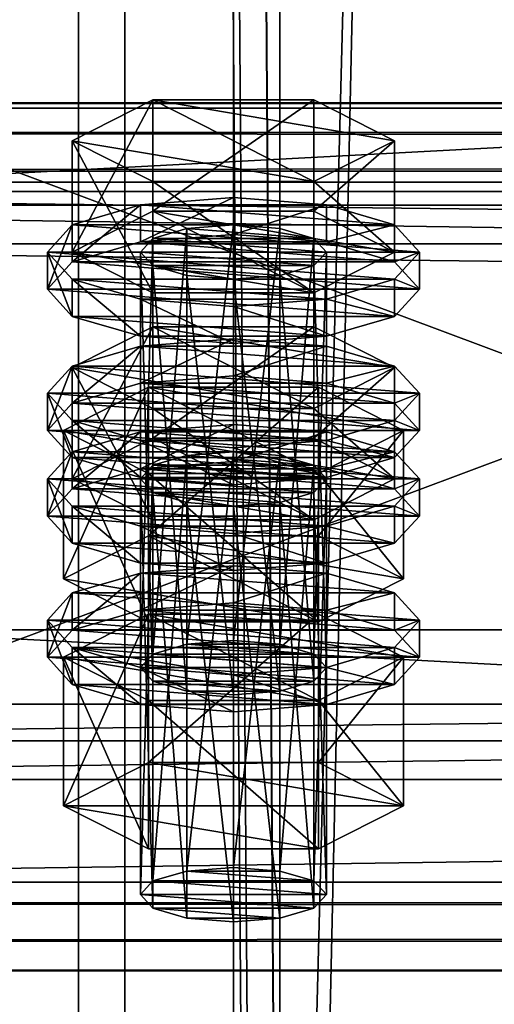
# Model space of a CAD drawing. Header units: millimetres. Extents: x 60485 to 71303, y 100 to 16900.
# Tile 191 of 256: x 60566 to 60597, y 7031 to 7094. Entities that reach past the tile are written whole.
import ezdxf

# ---------------------------------------------------------------- set-up
doc = ezdxf.new("R2010")
doc.units = ezdxf.units.MM
for name, color, linetype in [('13', 7, 'Continuous'), ('3', 7, 'Continuous'), ('4', 7, 'Continuous'), ('6', 7, 'Continuous'), ('9', 7, 'Continuous')]:
    doc.layers.add(name, color=color, linetype=linetype)

msp = doc.modelspace()

# ---------------------------------------------------------------- meshes
at = {"layer": '13', "color": 20}
mesh = msp.add_polyface(dxfattribs=at)
corners = [(60574.804, 7067.506, 5216.005), (60585.196, 7074.678, 5218.198), (60574.804, 7074.678, 5218.198), (60585.196, 7069.416, 5235.411), (60569.608, 7072.047, 5226.804), (60574, 7052.717, 5168.61), (60574.804, 7080.37, 5173.927), (60574, 7079.493, 5176.796), (60574.804, 7053.594, 5165.741), (60577, 7081.013, 5171.827), (60577, 7054.236, 5163.641), (60580, 7081.248, 5171.058), (60574.804, 7078.616, 5179.665), (60580, 7077.739, 5182.534), (60577, 7077.974, 5181.765), (60585.196, 7078.616, 5179.665), (60586, 7079.493, 5176.796), (60585.196, 7080.37, 5173.927), (60569.608, 7079.493, 5176.796), (60574.804, 7082.125, 5168.19), (60574.804, 7089.297, 5170.382), (60569.608, 7086.666, 5178.989), (60585.196, 7089.297, 5170.382), (60585.196, 7076.862, 5185.403), (60574.804, 7076.862, 5185.403), (60574.804, 7084.034, 5187.596), (60585.196, 7084.034, 5187.596), (60568, 7077.103, 5176.065), (60569.608, 7078.857, 5170.328), (60569.608, 7081.248, 5171.058), (60568, 7079.493, 5176.796), (60574, 7080.141, 5166.127), (60574, 7082.532, 5166.858), (60580, 7080.611, 5164.59), (60580, 7083.002, 5165.321), (60580, 7073.594, 5187.541), (60574, 7074.064, 5186.004), (60574, 7076.455, 5186.734), (60580, 7075.985, 5188.272), (60569.608, 7075.348, 5181.803), (60569.608, 7077.739, 5182.534), (60590.392, 7078.857, 5170.328), (60592, 7077.103, 5176.065), (60590.392, 7075.348, 5181.803), (60586, 7074.064, 5186.004), (60586, 7076.455, 5186.734), (60590.392, 7077.739, 5182.534), (60592, 7079.493, 5176.796), (60590.392, 7081.248, 5171.058), (60574, 7071.04, 5163.345), (60580, 7073.901, 5162.538), (60574, 7073.431, 5164.076), (60590.392, 7072.147, 5168.276), (60569.608, 7072.147, 5168.276), (60586, 7073.431, 5164.076)]
mesh.append_faces([[corners[k] for k in face] for face in [(0, 1, 2, 2), (5, 6, 7, 7), (8, 9, 6, 6), (10, 11, 9, 9), (12, 13, 14, 14), (18, 20, 21, 21), (19, 22, 20, 20), (24, 21, 25, 25), (23, 18, 24, 24), (21, 26, 25, 25), (27, 29, 30, 30), (28, 32, 29, 29), (31, 34, 32, 32), (35, 37, 38, 38), (36, 40, 37, 37), (39, 30, 40, 40), (44, 36, 35, 35), (49, 50, 51, 51), (54, 51, 50, 50)]], dxfattribs={"vtx0": -1, "color": 20})
mesh.append_faces([[corners[k] for k in face] for face in [(3, 4, 2, 2), (15, 12, 7, 7), (16, 7, 6, 6), (17, 6, 9, 9), (23, 19, 18, 18), (26, 21, 20, 20), (41, 31, 28, 28), (42, 28, 27, 27), (43, 27, 39, 39), (44, 39, 36, 36), (45, 37, 40, 40), (46, 40, 30, 30), (47, 30, 29, 29), (48, 29, 32, 32), (52, 53, 51, 51)]], dxfattribs={"vtx0": -1, "vtx2": -1, "vtx3": -1, "color": 20})
mesh.append_faces([[corners[k] for k in face] for face in [(18, 19, 20, 20), (23, 24, 25, 25), (24, 18, 21, 21), (27, 28, 29, 29), (28, 31, 32, 32), (31, 33, 34, 34), (35, 36, 37, 37), (36, 39, 40, 40), (39, 27, 30, 30)]], dxfattribs={"vtx2": -1, "vtx3": -1, "color": 20})
mesh = msp.add_polyface(dxfattribs=at)
corners = [(60590.392, 7072.047, 5226.804), (60574.804, 7074.678, 5218.198), (60585.196, 7074.678, 5218.198), (60580, 7054.471, 5162.872), (60583, 7081.013, 5171.827), (60580, 7081.248, 5171.058), (60583, 7054.236, 5163.641), (60585.196, 7080.37, 5173.927), (60585.196, 7053.594, 5165.741), (60586, 7079.493, 5176.796), (60580, 7077.739, 5182.534), (60574.804, 7078.616, 5179.665), (60583, 7077.974, 5181.765), (60585.196, 7078.616, 5179.665), (60574, 7079.493, 5176.796), (60574.804, 7080.37, 5173.927), (60577, 7081.013, 5171.827), (60574.804, 7082.125, 5168.19), (60585.196, 7082.125, 5168.19), (60585.196, 7089.297, 5170.382), (60590.392, 7079.493, 5176.796), (60590.392, 7086.666, 5178.989), (60585.196, 7076.862, 5185.403), (60585.196, 7084.034, 5187.596), (60574.804, 7084.034, 5187.596), (60574.804, 7089.297, 5170.382), (60580, 7080.611, 5164.59), (60586, 7080.141, 5166.127), (60586, 7082.532, 5166.858), (60580, 7083.002, 5165.321), (60590.392, 7078.857, 5170.328), (60590.392, 7081.248, 5171.058), (60592, 7077.103, 5176.065), (60592, 7079.493, 5176.796), (60590.392, 7075.348, 5181.803), (60590.392, 7077.739, 5182.534), (60586, 7074.064, 5186.004), (60586, 7076.455, 5186.734), (60580, 7073.594, 5187.541), (60580, 7075.985, 5188.272), (60574, 7080.141, 5166.127), (60569.608, 7078.857, 5170.328), (60568, 7077.103, 5176.065), (60569.608, 7075.348, 5181.803), (60574, 7076.455, 5186.734), (60569.608, 7077.739, 5182.534), (60568, 7079.493, 5176.796), (60569.608, 7081.248, 5171.058), (60574, 7082.532, 5166.858)]
mesh.append_faces([[corners[k] for k in face] for face in [(0, 1, 2, 2), (3, 4, 5, 5), (6, 7, 4, 4), (8, 9, 7, 7), (7, 5, 4, 4), (18, 21, 19, 19), (20, 23, 21, 21), (22, 24, 23, 23), (17, 20, 18, 18), (21, 25, 19, 19), (26, 28, 29, 29), (27, 31, 28, 28), (30, 33, 31, 31), (32, 35, 33, 33), (34, 37, 35, 35), (36, 39, 37, 37), (40, 27, 26, 26), (44, 37, 39, 39), (28, 48, 29, 29)]], dxfattribs={"vtx0": -1, "color": 20})
mesh.append_faces([[corners[k] for k in face] for face in [(10, 11, 12, 12), (12, 11, 13, 13), (13, 14, 9, 9), (9, 15, 7, 7), (20, 17, 22, 22), (23, 25, 21, 21), (27, 40, 30, 30), (30, 41, 32, 32), (32, 42, 34, 34), (34, 43, 36, 36), (37, 45, 35, 35), (35, 46, 33, 33), (33, 47, 31, 31), (31, 48, 28, 28)]], dxfattribs={"vtx0": -1, "vtx1": -1, "color": 20})
mesh.append_faces([[corners[k] for k in face] for face in [(7, 16, 5, 5)]], dxfattribs={"vtx0": -1, "vtx2": -1, "vtx3": -1, "color": 20})
mesh.append_faces([[corners[k] for k in face] for face in [(17, 18, 19, 19), (18, 20, 21, 21), (20, 22, 23, 23), (26, 27, 28, 28), (27, 30, 31, 31), (30, 32, 33, 33), (32, 34, 35, 35), (34, 36, 37, 37), (36, 38, 39, 39)]], dxfattribs={"vtx2": -1, "vtx3": -1, "color": 20})
mesh = msp.add_polyface(dxfattribs=at)
corners = [(60585.196, 7065.752, 5221.743), (60574.804, 7065.752, 5221.743), (60577, 7066.394, 5219.642), (60569.608, 7064.875, 5224.612), (60574.804, 7067.506, 5216.005), (60574.804, 7074.678, 5218.198), (60569.608, 7072.047, 5226.804), (60585.196, 7062.243, 5233.218), (60574.804, 7062.243, 5233.218), (60574.804, 7069.416, 5235.411), (60585.196, 7069.416, 5235.411), (60569.608, 7064.238, 5218.143), (60574, 7065.522, 5213.942), (60574, 7067.913, 5214.673), (60569.608, 7066.629, 5218.874), (60580, 7065.992, 5212.405), (60580, 7068.383, 5213.136), (60590.392, 7066.629, 5218.874), (60586, 7067.913, 5214.673), (60574, 7052.717, 5168.61), (60574.804, 7053.594, 5165.741), (60574.804, 7080.37, 5173.927), (60577, 7054.236, 5163.641), (60577, 7081.013, 5171.827), (60580, 7054.471, 5162.872), (60580, 7081.248, 5171.058), (60580, 7050.963, 5174.348), (60577, 7077.974, 5181.765), (60580, 7077.739, 5182.534), (60577, 7051.198, 5173.579), (60574.804, 7078.616, 5179.665), (60574.804, 7051.84, 5171.479), (60574, 7079.493, 5176.796), (60569.03, 7058.439, 5170.359), (60574.515, 7070.779, 5164.198), (60569.03, 7068.002, 5173.283), (60574.515, 7061.216, 5161.274), (60585.485, 7070.779, 5164.198), (60585.485, 7065.224, 5182.368), (60574.515, 7065.224, 5182.368), (60568, 7068.002, 5173.283), (60569.608, 7069.756, 5167.545), (60569.608, 7072.147, 5168.276), (60568, 7070.392, 5174.014), (60574, 7071.04, 5163.345), (60574, 7073.431, 5164.076), (60580, 7071.51, 5161.807), (60580, 7073.901, 5162.538), (60580, 7064.493, 5184.759), (60574, 7064.963, 5183.221), (60574, 7067.354, 5183.952), (60580, 7066.884, 5185.489), (60569.608, 7066.247, 5179.021), (60569.608, 7068.638, 5179.752), (60586, 7071.04, 5163.345), (60590.392, 7069.756, 5167.545), (60592, 7068.002, 5173.283), (60590.392, 7066.247, 5179.021), (60586, 7067.354, 5183.952), (60590.392, 7068.638, 5179.752), (60592, 7070.392, 5174.014)]
mesh.append_faces([[corners[k] for k in face] for face in [(3, 5, 6, 6), (8, 6, 9, 9), (6, 10, 9, 9), (11, 13, 14, 14), (12, 16, 13, 13), (18, 13, 16, 16), (26, 27, 28, 28), (29, 30, 27, 27), (31, 32, 30, 30), (33, 34, 35, 35), (36, 37, 34, 34), (35, 38, 39, 39), (40, 42, 43, 43), (41, 45, 42, 42), (48, 50, 51, 51), (49, 53, 50, 50), (52, 43, 53, 53), (44, 54, 46, 46), (50, 58, 51, 51)]], dxfattribs={"vtx0": -1, "color": 20})
mesh.append_faces([[corners[k] for k in face] for face in [(0, 1, 2, 2), (17, 14, 13, 13), (38, 35, 34, 34), (55, 44, 41, 41), (56, 41, 40, 40), (57, 40, 52, 52), (58, 50, 53, 53), (59, 53, 43, 43), (60, 43, 42, 42)]], dxfattribs={"vtx0": -1, "vtx2": -1, "vtx3": -1, "color": 20})
mesh.append_faces([[corners[k] for k in face] for face in [(3, 4, 5, 5), (7, 8, 9, 9), (8, 3, 6, 6), (11, 12, 13, 13), (12, 15, 16, 16), (19, 20, 21, 21), (20, 22, 23, 23), (22, 24, 25, 25), (31, 19, 32, 32), (40, 41, 42, 42), (41, 44, 45, 45), (44, 46, 47, 47), (48, 49, 50, 50), (49, 52, 53, 53), (52, 40, 43, 43)]], dxfattribs={"vtx2": -1, "vtx3": -1, "color": 20})
mesh = msp.add_polyface(dxfattribs=at)
corners = [(60585.196, 7065.752, 5221.743), (60577, 7066.394, 5219.642), (60580, 7066.629, 5218.874), (60583, 7066.394, 5219.642), (60574.804, 7067.506, 5216.005), (60585.196, 7067.506, 5216.005), (60585.196, 7074.678, 5218.198), (60590.392, 7064.875, 5224.612), (60590.392, 7072.047, 5226.804), (60585.196, 7062.243, 5233.218), (60585.196, 7069.416, 5235.411), (60574.804, 7069.416, 5235.411), (60574.804, 7074.678, 5218.198), (60580, 7065.992, 5212.405), (60586, 7065.522, 5213.942), (60586, 7067.913, 5214.673), (60580, 7068.383, 5213.136), (60590.392, 7066.629, 5218.874), (60592, 7064.875, 5224.612), (60569.608, 7066.629, 5218.874), (60574, 7067.913, 5214.673), (60580, 7054.471, 5162.872), (60583, 7054.236, 5163.641), (60583, 7081.013, 5171.827), (60585.196, 7053.594, 5165.741), (60585.196, 7080.37, 5173.927), (60586, 7052.717, 5168.61), (60586, 7079.493, 5176.796), (60585.196, 7078.616, 5179.665), (60585.196, 7051.84, 5171.479), (60583, 7077.974, 5181.765), (60583, 7051.198, 5173.579), (60580, 7077.739, 5182.534), (60574.515, 7061.216, 5161.274), (60585.485, 7061.216, 5161.274), (60585.485, 7070.779, 5164.198), (60590.97, 7068.002, 5173.283), (60585.485, 7065.224, 5182.368), (60574.515, 7070.779, 5164.198), (60580, 7071.51, 5161.807), (60586, 7071.04, 5163.345), (60586, 7073.431, 5164.076), (60580, 7073.901, 5162.538), (60590.392, 7069.756, 5167.545), (60590.392, 7072.147, 5168.276), (60592, 7068.002, 5173.283), (60592, 7070.392, 5174.014), (60590.392, 7066.247, 5179.021), (60590.392, 7068.638, 5179.752), (60586, 7064.963, 5183.221), (60586, 7067.354, 5183.952), (60580, 7066.884, 5185.489), (60574, 7071.04, 5163.345), (60569.608, 7069.756, 5167.545), (60568, 7068.002, 5173.283), (60569.608, 7068.638, 5179.752), (60568, 7070.392, 5174.014), (60569.608, 7072.147, 5168.276), (60574, 7073.431, 5164.076)]
mesh.append_faces([[corners[k] for k in face] for face in [(0, 2, 3, 3), (5, 8, 6, 6), (7, 10, 8, 8), (9, 11, 10, 10), (4, 7, 5, 5), (13, 15, 16, 16), (14, 17, 15, 15), (26, 28, 27, 27), (29, 30, 28, 28), (31, 32, 30, 30), (34, 36, 35, 35), (36, 38, 35, 35), (39, 41, 42, 42), (40, 44, 41, 41), (43, 46, 44, 44), (45, 48, 46, 46), (47, 50, 48, 48), (49, 51, 50, 50)]], dxfattribs={"vtx0": -1, "color": 20})
mesh.append_faces([[corners[k] for k in face] for face in [(10, 12, 8, 8), (18, 19, 17, 17), (17, 20, 15, 15), (37, 38, 36, 36), (40, 52, 43, 43), (43, 53, 45, 45), (45, 54, 47, 47), (50, 55, 48, 48), (48, 56, 46, 46), (46, 57, 44, 44), (44, 58, 41, 41)]], dxfattribs={"vtx0": -1, "vtx1": -1, "color": 20})
mesh.append_faces([[corners[k] for k in face] for face in [(0, 1, 2, 2)]], dxfattribs={"vtx0": -1, "vtx2": -1, "vtx3": -1, "color": 20})
mesh.append_faces([[corners[k] for k in face] for face in [(4, 5, 6, 6), (5, 7, 8, 8), (7, 9, 10, 10), (13, 14, 15, 15), (21, 22, 23, 23), (22, 24, 25, 25), (24, 26, 27, 27), (33, 34, 35, 35), (39, 40, 41, 41), (40, 43, 44, 44), (43, 45, 46, 46), (45, 47, 48, 48), (47, 49, 50, 50)]], dxfattribs={"vtx2": -1, "vtx3": -1, "color": 20})
mesh = msp.add_polyface(dxfattribs=at)
corners = [(60574, 7038.098, 5216.425), (60574.804, 7065.752, 5221.743), (60574, 7064.875, 5224.612), (60574.804, 7038.975, 5213.556), (60577, 7066.394, 5219.642), (60577, 7039.617, 5211.456), (60580, 7066.629, 5218.874), (60577, 7036.579, 5221.394), (60574.804, 7063.998, 5227.48), (60577, 7063.356, 5229.581), (60574.804, 7037.221, 5219.294), (60580, 7063.121, 5230.349), (60585.196, 7063.998, 5227.48), (60586, 7064.875, 5224.612), (60585.196, 7062.243, 5233.218), (60574.804, 7067.506, 5216.005), (60569.608, 7064.875, 5224.612), (60574.804, 7062.243, 5233.218), (60568, 7062.484, 5223.881), (60569.608, 7064.238, 5218.143), (60569.608, 7066.629, 5218.874), (60568, 7064.875, 5224.612), (60580, 7058.976, 5235.356), (60574, 7059.446, 5233.819), (60574, 7061.836, 5234.55), (60580, 7061.366, 5236.087), (60569.608, 7060.73, 5229.618), (60569.608, 7063.121, 5230.349), (60574, 7065.522, 5213.942), (60586, 7065.522, 5213.942), (60580, 7065.992, 5212.405), (60590.392, 7064.238, 5218.143), (60592, 7062.484, 5223.881), (60590.392, 7060.73, 5229.618), (60586, 7059.446, 5233.819), (60586, 7061.836, 5234.55), (60590.392, 7063.121, 5230.349), (60592, 7064.875, 5224.612), (60569.608, 7055.137, 5215.36), (60574, 7056.421, 5211.16), (60574, 7058.812, 5211.891), (60569.608, 7057.528, 5216.091), (60580, 7056.892, 5209.622), (60580, 7059.282, 5210.353), (60586, 7056.421, 5211.16), (60590.392, 7057.528, 5216.091), (60586, 7058.812, 5211.891), (60580, 7050.963, 5174.348), (60577, 7051.198, 5173.579), (60577, 7077.974, 5181.765), (60574.804, 7051.84, 5171.479), (60574.804, 7078.616, 5179.665), (60569.03, 7058.439, 5170.359), (60574.515, 7061.216, 5161.274), (60574.515, 7070.779, 5164.198), (60585.485, 7055.661, 5179.444), (60574.515, 7055.661, 5179.444), (60574.515, 7065.224, 5182.368), (60569.03, 7068.002, 5173.283), (60586, 7064.963, 5183.221), (60569.608, 7066.247, 5179.021), (60574, 7064.963, 5183.221)]
mesh.append_faces([[corners[k] for k in face] for face in [(0, 1, 2, 2), (3, 4, 1, 1), (5, 6, 4, 4), (7, 8, 9, 9), (10, 2, 8, 8), (8, 11, 9, 9), (14, 16, 17, 17), (18, 20, 21, 21), (22, 24, 25, 25), (23, 27, 24, 24), (26, 21, 27, 27), (28, 29, 30, 30), (34, 23, 22, 22), (24, 35, 25, 25), (38, 40, 41, 41), (39, 43, 40, 40), (39, 44, 42, 42), (46, 40, 43, 43), (56, 58, 57, 57)]], dxfattribs={"vtx0": -1, "color": 20})
mesh.append_faces([[corners[k] for k in face] for face in [(12, 8, 2, 2), (13, 2, 1, 1), (14, 15, 16, 16), (31, 28, 19, 19), (32, 19, 18, 18), (33, 18, 26, 26), (34, 26, 23, 23), (35, 24, 27, 27), (36, 27, 21, 21), (37, 21, 20, 20), (45, 41, 40, 40), (55, 53, 52, 52), (59, 60, 61, 61)]], dxfattribs={"vtx0": -1, "vtx2": -1, "vtx3": -1, "color": 20})
mesh.append_faces([[corners[k] for k in face] for face in [(18, 19, 20, 20), (22, 23, 24, 24), (23, 26, 27, 27), (26, 18, 21, 21), (38, 39, 40, 40), (39, 42, 43, 43), (47, 48, 49, 49), (48, 50, 51, 51), (52, 53, 54, 54), (55, 56, 57, 57), (56, 52, 58, 58)]], dxfattribs={"vtx2": -1, "vtx3": -1, "color": 20})
mesh = msp.add_polyface(dxfattribs=at)
corners = [(60580, 7039.852, 5210.687), (60583, 7066.394, 5219.642), (60580, 7066.629, 5218.874), (60583, 7039.617, 5211.456), (60585.196, 7065.752, 5221.743), (60585.196, 7038.975, 5213.556), (60586, 7064.875, 5224.612), (60586, 7038.098, 5216.425), (60585.196, 7063.998, 5227.48), (60585.196, 7037.221, 5219.294), (60583, 7063.356, 5229.581), (60580, 7063.121, 5230.349), (60574.804, 7063.998, 5227.48), (60574, 7064.875, 5224.612), (60574.804, 7065.752, 5221.743), (60590.392, 7064.875, 5224.612), (60574.804, 7067.506, 5216.005), (60585.196, 7062.243, 5233.218), (60586, 7065.522, 5213.942), (60590.392, 7064.238, 5218.143), (60590.392, 7066.629, 5218.874), (60592, 7062.484, 5223.881), (60592, 7064.875, 5224.612), (60590.392, 7060.73, 5229.618), (60590.392, 7063.121, 5230.349), (60586, 7059.446, 5233.819), (60586, 7061.836, 5234.55), (60580, 7058.976, 5235.356), (60580, 7061.366, 5236.087), (60574, 7065.522, 5213.942), (60569.608, 7064.238, 5218.143), (60568, 7062.484, 5223.881), (60569.608, 7060.73, 5229.618), (60569.608, 7063.121, 5230.349), (60568, 7064.875, 5224.612), (60580, 7056.892, 5209.622), (60586, 7056.421, 5211.16), (60586, 7058.812, 5211.891), (60580, 7059.282, 5210.353), (60590.392, 7055.137, 5215.36), (60590.392, 7057.528, 5216.091), (60592, 7055.774, 5221.829), (60569.608, 7057.528, 5216.091), (60574, 7058.812, 5211.891), (60586, 7052.717, 5168.61), (60585.196, 7051.84, 5171.479), (60585.196, 7078.616, 5179.665), (60583, 7051.198, 5173.579), (60583, 7077.974, 5181.765), (60580, 7050.963, 5174.348), (60580, 7077.739, 5182.534), (60585.485, 7061.216, 5161.274), (60590.97, 7058.439, 5170.359), (60590.97, 7068.002, 5173.283), (60585.485, 7055.661, 5179.444), (60585.485, 7065.224, 5182.368), (60574.515, 7065.224, 5182.368), (60574.515, 7061.216, 5161.274), (60586, 7064.963, 5183.221), (60580, 7064.493, 5184.759), (60580, 7066.884, 5185.489), (60590.392, 7066.247, 5179.021), (60569.608, 7066.247, 5179.021), (60574, 7064.963, 5183.221)]
mesh.append_faces([[corners[k] for k in face] for face in [(0, 1, 2, 2), (3, 4, 1, 1), (5, 6, 4, 4), (7, 8, 6, 6), (9, 10, 8, 8), (19, 22, 20, 20), (21, 24, 22, 22), (23, 26, 24, 24), (25, 28, 26, 26), (35, 37, 38, 38), (36, 40, 37, 37), (52, 55, 53, 53), (54, 56, 55, 55), (57, 52, 51, 51), (58, 63, 59, 59)]], dxfattribs={"vtx0": -1, "color": 20})
mesh.append_faces([[corners[k] for k in face] for face in [(11, 12, 10, 10), (10, 12, 8, 8), (8, 13, 6, 6), (6, 14, 4, 4), (15, 16, 17, 17), (18, 29, 19, 19), (19, 30, 21, 21), (21, 31, 23, 23), (23, 32, 25, 25), (26, 33, 24, 24), (24, 34, 22, 22), (41, 42, 40, 40), (40, 43, 37, 37), (52, 57, 54, 54), (61, 62, 58, 58)]], dxfattribs={"vtx0": -1, "vtx1": -1, "color": 20})
mesh.append_faces([[corners[k] for k in face] for face in [(18, 19, 20, 20), (19, 21, 22, 22), (21, 23, 24, 24), (23, 25, 26, 26), (25, 27, 28, 28), (35, 36, 37, 37), (36, 39, 40, 40), (44, 45, 46, 46), (45, 47, 48, 48), (47, 49, 50, 50), (51, 52, 53, 53), (52, 54, 55, 55), (58, 59, 60, 60)]], dxfattribs={"vtx2": -1, "vtx3": -1, "color": 20})
mesh = msp.add_polyface(dxfattribs=at)
corners = [(60574, 7038.098, 5216.425), (60574.804, 7038.975, 5213.556), (60574.804, 7065.752, 5221.743), (60577, 7039.617, 5211.456), (60577, 7066.394, 5219.642), (60580, 7039.852, 5210.687), (60580, 7066.629, 5218.874), (60580, 7036.344, 5222.163), (60577, 7036.579, 5221.394), (60577, 7063.356, 5229.581), (60580, 7063.121, 5230.349), (60574.804, 7037.221, 5219.294), (60574.804, 7063.998, 5227.48), (60574, 7064.875, 5224.612), (60583, 7039.617, 5211.456), (60585.196, 7038.975, 5213.556), (60586, 7038.098, 5216.425), (60585.196, 7037.221, 5219.294), (60583, 7036.579, 5221.394), (60569.03, 7043.82, 5218.174), (60574.515, 7046.598, 5209.09), (60574.515, 7056.161, 5212.013), (60569.03, 7053.383, 5221.098), (60585.485, 7056.161, 5212.013), (60585.485, 7041.042, 5227.259), (60574.515, 7041.042, 5227.259), (60574.515, 7050.606, 5230.183), (60590.97, 7043.82, 5218.174), (60585.485, 7050.606, 5230.183), (60568, 7053.383, 5221.098), (60569.608, 7055.137, 5215.36), (60569.608, 7057.528, 5216.091), (60568, 7055.774, 5221.829), (60580, 7049.875, 5232.574), (60574, 7050.345, 5231.036), (60574, 7052.735, 5231.767), (60580, 7052.265, 5233.305), (60569.608, 7051.629, 5226.836), (60569.608, 7054.02, 5227.567), (60590.392, 7055.137, 5215.36), (60574, 7056.421, 5211.16), (60592, 7053.383, 5221.098), (60590.392, 7051.629, 5226.836), (60586, 7050.345, 5231.036), (60590.392, 7054.02, 5227.567), (60592, 7055.774, 5221.829), (60585.196, 7053.594, 5165.741), (60577, 7054.236, 5163.641), (60574.804, 7053.594, 5165.741), (60586, 7052.717, 5168.61), (60574, 7052.717, 5168.61), (60585.196, 7051.84, 5171.479), (60574.804, 7051.84, 5171.479), (60583, 7051.198, 5173.579), (60577, 7051.198, 5173.579), (60585.485, 7055.661, 5179.444), (60569.03, 7058.439, 5170.359), (60574.515, 7055.661, 5179.444)]
mesh.append_faces([[corners[k] for k in face] for face in [(7, 9, 10, 10), (3, 14, 5, 5), (18, 8, 7, 7), (19, 21, 22, 22), (20, 23, 21, 21), (25, 22, 26, 26), (24, 19, 25, 25), (22, 28, 26, 26), (29, 31, 32, 32), (33, 35, 36, 36), (34, 38, 35, 35), (37, 32, 38, 38), (38, 36, 35, 35), (55, 56, 57, 57)]], dxfattribs={"vtx0": -1, "color": 20})
mesh.append_faces([[corners[k] for k in face] for face in [(15, 3, 1, 1), (16, 1, 0, 0), (17, 0, 11, 11), (18, 11, 8, 8), (27, 20, 19, 19), (28, 22, 21, 21), (39, 40, 30, 30), (41, 30, 29, 29), (42, 29, 37, 37), (43, 37, 34, 34), (44, 38, 32, 32), (45, 32, 31, 31), (46, 47, 48, 48), (49, 48, 50, 50), (51, 50, 52, 52), (53, 52, 54, 54)]], dxfattribs={"vtx0": -1, "vtx2": -1, "vtx3": -1, "color": 20})
mesh.append_faces([[corners[k] for k in face] for face in [(0, 1, 2, 2), (1, 3, 4, 4), (3, 5, 6, 6), (7, 8, 9, 9), (8, 11, 12, 12), (11, 0, 13, 13), (19, 20, 21, 21), (24, 25, 26, 26), (25, 19, 22, 22), (29, 30, 31, 31), (33, 34, 35, 35), (34, 37, 38, 38), (37, 29, 32, 32)]], dxfattribs={"vtx2": -1, "vtx3": -1, "color": 20})
mesh = msp.add_polyface(dxfattribs=at)
corners = [(60580, 7039.852, 5210.687), (60583, 7039.617, 5211.456), (60583, 7066.394, 5219.642), (60585.196, 7038.975, 5213.556), (60585.196, 7065.752, 5221.743), (60586, 7038.098, 5216.425), (60586, 7064.875, 5224.612), (60585.196, 7037.221, 5219.294), (60585.196, 7063.998, 5227.48), (60583, 7036.579, 5221.394), (60583, 7063.356, 5229.581), (60580, 7036.344, 5222.163), (60580, 7063.121, 5230.349), (60577, 7039.617, 5211.456), (60574.804, 7038.975, 5213.556), (60574, 7038.098, 5216.425), (60574.804, 7037.221, 5219.294), (60574.515, 7046.598, 5209.09), (60585.485, 7046.598, 5209.09), (60585.485, 7056.161, 5212.013), (60590.97, 7043.82, 5218.174), (60590.97, 7053.383, 5221.098), (60585.485, 7041.042, 5227.259), (60585.485, 7050.606, 5230.183), (60574.515, 7050.606, 5230.183), (60569.03, 7043.82, 5218.174), (60574.515, 7056.161, 5212.013), (60590.392, 7055.137, 5215.36), (60592, 7053.383, 5221.098), (60592, 7055.774, 5221.829), (60590.392, 7057.528, 5216.091), (60590.392, 7051.629, 5226.836), (60590.392, 7054.02, 5227.567), (60586, 7050.345, 5231.036), (60586, 7052.735, 5231.767), (60580, 7049.875, 5232.574), (60580, 7052.265, 5233.305), (60586, 7056.421, 5211.16), (60574, 7056.421, 5211.16), (60569.608, 7055.137, 5215.36), (60568, 7053.383, 5221.098), (60569.608, 7051.629, 5226.836), (60574, 7050.345, 5231.036), (60569.608, 7054.02, 5227.567), (60568, 7055.774, 5221.829), (60577, 7054.236, 5163.641), (60583, 7054.236, 5163.641), (60580, 7054.471, 5162.872), (60585.196, 7053.594, 5165.741), (60574.804, 7053.594, 5165.741), (60586, 7052.717, 5168.61), (60574, 7052.717, 5168.61), (60585.196, 7051.84, 5171.479), (60574.804, 7051.84, 5171.479), (60583, 7051.198, 5173.579), (60577, 7051.198, 5173.579), (60580, 7050.963, 5174.348)]
mesh.append_faces([[corners[k] for k in face] for face in [(9, 12, 10, 10), (18, 21, 19, 19), (20, 23, 21, 21), (22, 24, 23, 23), (17, 20, 18, 18), (21, 26, 19, 19), (27, 29, 30, 30), (28, 32, 29, 29), (31, 34, 32, 32), (33, 36, 34, 34), (33, 42, 35, 35), (45, 46, 47, 47), (54, 55, 56, 56)]], dxfattribs={"vtx0": -1, "color": 20})
mesh.append_faces([[corners[k] for k in face] for face in [(1, 13, 3, 3), (3, 14, 5, 5), (5, 15, 7, 7), (7, 16, 9, 9), (20, 25, 22, 22), (23, 26, 21, 21), (37, 38, 27, 27), (27, 39, 28, 28), (28, 40, 31, 31), (31, 41, 33, 33), (36, 43, 34, 34), (34, 43, 32, 32), (32, 44, 29, 29), (46, 45, 48, 48), (48, 49, 50, 50), (50, 51, 52, 52), (52, 53, 54, 54)]], dxfattribs={"vtx0": -1, "vtx1": -1, "color": 20})
mesh.append_faces([[corners[k] for k in face] for face in [(0, 1, 2, 2), (1, 3, 4, 4), (3, 5, 6, 6), (5, 7, 8, 8), (7, 9, 10, 10), (9, 11, 12, 12), (17, 18, 19, 19), (18, 20, 21, 21), (20, 22, 23, 23), (27, 28, 29, 29), (28, 31, 32, 32), (31, 33, 34, 34), (33, 35, 36, 36)]], dxfattribs={"vtx2": -1, "vtx3": -1, "color": 20})
at = {"layer": '3', "color": 91}
mesh = msp.add_polyface(dxfattribs=at)
corners = [(60570, 8485, 5564.7), (60630, 8485, 5564.7), (60630, 145.041, 3014.919), (60570, 145.041, 3014.919), (60570, 271.84, 2970.03), (60630, 271.84, 2970.03), (60630, 8485, 5481.045), (60570, 8485, 5481.045), (60570, 145.041, 2970.03), (60627, 8485, 5484.182), (60573, 8485, 5484.182), (60573, 8485, 5561.563), (60627, 8485, 5561.563), (60573, 145.041, 3011.782), (60627, 145.041, 3011.782), (60573, 261.579, 2970.03), (60573, 145.041, 2970.03), (60627, 261.579, 2970.03), (60627, 145.041, 2970.03), (60630, 145.041, 2970.03)]
mesh.append_faces([[corners[k] for k in face] for face in [(0, 2, 3, 3), (4, 6, 7, 7), (4, 3, 8, 8), (0, 4, 7, 7), (12, 13, 14, 14), (15, 11, 10, 10), (13, 15, 16, 16), (17, 10, 9, 9), (17, 14, 18, 18), (12, 17, 9, 9), (8, 13, 16, 16), (18, 2, 19, 19), (5, 1, 6, 6), (2, 5, 19, 19), (5, 18, 19, 19), (15, 8, 16, 16)]], dxfattribs={"vtx0": -1, "color": 91})
mesh.append_faces([[corners[k] for k in face] for face in [(3, 4, 0, 0), (0, 11, 1, 1), (11, 7, 10, 10), (10, 7, 9, 9), (1, 12, 6, 6), (12, 1, 11, 11), (6, 9, 7, 7), (11, 15, 13, 13), (14, 17, 12, 12), (2, 14, 3, 3), (3, 13, 8, 8), (1, 5, 2, 2), (18, 5, 17, 17), (17, 5, 15, 15), (8, 15, 4, 4), (4, 15, 5, 5)]], dxfattribs={"vtx0": -1, "vtx1": -1, "color": 91})
mesh.append_faces([[corners[k] for k in face] for face in [(11, 0, 7, 7), (6, 12, 9, 9), (2, 18, 14, 14), (3, 14, 13, 13)]], dxfattribs={"vtx0": -1, "vtx2": -1, "vtx3": -1, "color": 91})
mesh.append_faces([[corners[k] for k in face] for face in [(0, 1, 2, 2), (4, 5, 6, 6), (12, 11, 13, 13), (17, 15, 10, 10)]], dxfattribs={"vtx2": -1, "vtx3": -1, "color": 91})
mesh = msp.add_polyface(dxfattribs=at)
corners = [(60645, 7083.985, 5136.451), (60555, 7083.985, 5136.451), (60555, 7050.363, 5246.427), (60645, 7050.363, 5246.427), (60555, 7088.767, 5137.913), (60555, 7055.144, 5247.888), (60645, 7088.767, 5137.913), (60645, 7055.144, 5247.888)]
mesh.append_faces([[corners[k] for k in face] for face in [(0, 2, 3, 3), (1, 5, 2, 2), (4, 7, 5, 5), (6, 3, 7, 7), (1, 6, 4, 4), (3, 5, 7, 7)]], dxfattribs={"vtx0": -1, "color": 91})
mesh.append_faces([[corners[k] for k in face] for face in [(0, 1, 2, 2), (1, 4, 5, 5), (4, 6, 7, 7), (6, 0, 3, 3), (1, 0, 6, 6), (3, 2, 5, 5)]], dxfattribs={"vtx2": -1, "vtx3": -1, "color": 91})
at = {"layer": '4', "color": 171}
mesh = msp.add_polyface(dxfattribs=at)
corners = [(60617, 6827.558, 4974.314), (60583, 6827.558, 4974.314), (60583, 8361.93, 3030.03), (60617, 8361.93, 3030.03), (60583, 6882.977, 4991.257), (60583, 8430.72, 3030.03), (60617, 6882.977, 4991.257), (60617, 8430.72, 3030.03), (60620, 6824.479, 4973.373), (60620, 6886.056, 4992.198), (60620, 8434.542, 3030.03), (60620, 8358.108, 3030.03), (60580, 6886.056, 4992.198), (60580, 8434.542, 3030.03), (60580, 6824.479, 4973.373), (60580, 8358.108, 3030.03)]
mesh.append_faces([[corners[k] for k in face] for face in [(0, 2, 3, 3), (1, 5, 2, 2), (4, 7, 5, 5), (6, 3, 7, 7), (8, 10, 11, 11), (9, 13, 10, 10), (12, 15, 13, 13), (14, 11, 15, 15)]], dxfattribs={"vtx0": -1, "color": 171})
mesh.append_faces([[corners[k] for k in face] for face in [(9, 6, 12, 12), (6, 8, 0, 0), (0, 8, 1, 1), (12, 4, 14, 14), (4, 12, 6, 6), (14, 1, 8, 8), (11, 3, 15, 15), (3, 10, 7, 7), (7, 10, 5, 5), (15, 2, 13, 13), (2, 15, 3, 3), (13, 5, 10, 10)]], dxfattribs={"vtx0": -1, "vtx1": -1, "color": 171})
mesh.append_faces([[corners[k] for k in face] for face in [(6, 9, 8, 8), (14, 4, 1, 1), (3, 11, 10, 10), (13, 2, 5, 5)]], dxfattribs={"vtx0": -1, "vtx2": -1, "vtx3": -1, "color": 171})
mesh.append_faces([[corners[k] for k in face] for face in [(0, 1, 2, 2), (1, 4, 5, 5), (4, 6, 7, 7), (6, 0, 3, 3), (8, 9, 10, 10), (9, 12, 13, 13), (12, 14, 15, 15), (14, 8, 11, 11)]], dxfattribs={"vtx2": -1, "vtx3": -1, "color": 171})
at = {"layer": '6', "color": 2}
mesh = msp.add_polyface(dxfattribs=at)
corners = [(60573, 8485, 2973.03), (60627, 8485, 2973.03), (60627, 281.652, 2973.03), (60573, 281.652, 2973.03), (60627, 8485, 3027.03), (60627, 458.279, 3027.03), (60573, 8485, 3027.03), (60573, 458.279, 3027.03), (60570, 8485, 2970.03), (60570, 8485, 3030.03), (60570, 468.091, 3030.03), (60570, 271.84, 2970.03), (60630, 8485, 3030.03), (60630, 468.091, 3030.03), (60630, 8485, 2970.03), (60630, 271.84, 2970.03)]
mesh.append_faces([[corners[k] for k in face] for face in [(0, 2, 3, 3), (1, 5, 2, 2), (4, 7, 5, 5), (6, 3, 7, 7), (8, 10, 11, 11), (9, 13, 10, 10), (12, 15, 13, 13), (14, 11, 15, 15)]], dxfattribs={"vtx0": -1, "color": 2})
mesh.append_faces([[corners[k] for k in face] for face in [(9, 6, 12, 12), (6, 8, 0, 0), (0, 8, 1, 1), (12, 4, 14, 14), (4, 12, 6, 6), (14, 1, 8, 8), (11, 3, 15, 15), (3, 10, 7, 7), (7, 10, 5, 5), (15, 2, 13, 13), (2, 15, 3, 3), (13, 5, 10, 10)]], dxfattribs={"vtx0": -1, "vtx1": -1, "color": 2})
mesh.append_faces([[corners[k] for k in face] for face in [(6, 9, 8, 8), (14, 4, 1, 1), (3, 11, 10, 10), (13, 2, 5, 5)]], dxfattribs={"vtx0": -1, "vtx2": -1, "vtx3": -1, "color": 2})
mesh.append_faces([[corners[k] for k in face] for face in [(0, 1, 2, 2), (1, 4, 5, 5), (4, 6, 7, 7), (6, 0, 3, 3), (8, 9, 10, 10), (9, 12, 13, 13), (12, 14, 15, 15), (14, 8, 11, 11)]], dxfattribs={"vtx2": -1, "vtx3": -1, "color": 2})
at = {"layer": '9', "color": 243}
mesh = msp.add_polyface(dxfattribs=at)
corners = [(63500, 7037.573, 5127.488), (63500, 7082.517, 5141.236), (60500, 7082.517, 5141.236), (60500, 7037.573, 5127.488), (63500, 7048.002, 5254.075), (60500, 7048.002, 5254.075), (63500, 7083.384, 5264.898), (60500, 7083.384, 5264.898), (63500, 7087.186, 5252.466), (60500, 7087.186, 5252.466), (63500, 7089.099, 5253.051), (60500, 7089.099, 5253.051), (63500, 7084.711, 5267.395), (60500, 7084.711, 5267.395), (63500, 7045.504, 5255.403), (60500, 7045.504, 5255.403), (63500, 7080.02, 5142.564), (60500, 7080.02, 5142.564), (63500, 7038.9, 5129.986), (60500, 7038.9, 5129.986), (63500, 7035.098, 5142.417), (60500, 7035.098, 5142.417), (63500, 7033.185, 5141.832), (60500, 7033.185, 5141.832)]
mesh.append_faces([[corners[k] for k in face] for face in [(0, 2, 3, 3), (1, 5, 2, 2), (4, 7, 5, 5), (6, 9, 7, 7), (8, 11, 9, 9), (10, 13, 11, 11), (12, 15, 13, 13), (14, 17, 15, 15), (16, 19, 17, 17), (18, 21, 19, 19), (20, 23, 21, 21), (22, 3, 23, 23), (20, 0, 22, 22), (8, 12, 10, 10), (11, 7, 9, 9)]], dxfattribs={"vtx0": -1, "color": 243})
mesh.append_faces([[corners[k] for k in face] for face in [(1, 16, 4, 4), (16, 0, 18, 18), (18, 0, 20, 20), (12, 6, 14, 14), (3, 19, 23, 23), (19, 2, 17, 17), (17, 2, 15, 15), (15, 5, 13, 13), (13, 7, 11, 11)]], dxfattribs={"vtx0": -1, "vtx1": -1, "color": 243})
mesh.append_faces([[corners[k] for k in face] for face in [(16, 1, 0, 0), (4, 16, 14, 14), (12, 8, 6, 6), (14, 6, 4, 4), (19, 3, 2, 2), (15, 2, 5, 5), (13, 5, 7, 7)]], dxfattribs={"vtx0": -1, "vtx2": -1, "vtx3": -1, "color": 243})
mesh.append_faces([[corners[k] for k in face] for face in [(21, 23, 19, 19)]], dxfattribs={"vtx1": -1, "color": 243})
mesh.append_faces([[corners[k] for k in face] for face in [(0, 1, 2, 2), (1, 4, 5, 5), (4, 6, 7, 7), (6, 8, 9, 9), (8, 10, 11, 11), (10, 12, 13, 13), (12, 14, 15, 15), (14, 16, 17, 17), (16, 18, 19, 19), (18, 20, 21, 21), (20, 22, 23, 23), (22, 0, 3, 3)]], dxfattribs={"vtx2": -1, "vtx3": -1, "color": 243})

doc.saveas('drawing.dxf')
